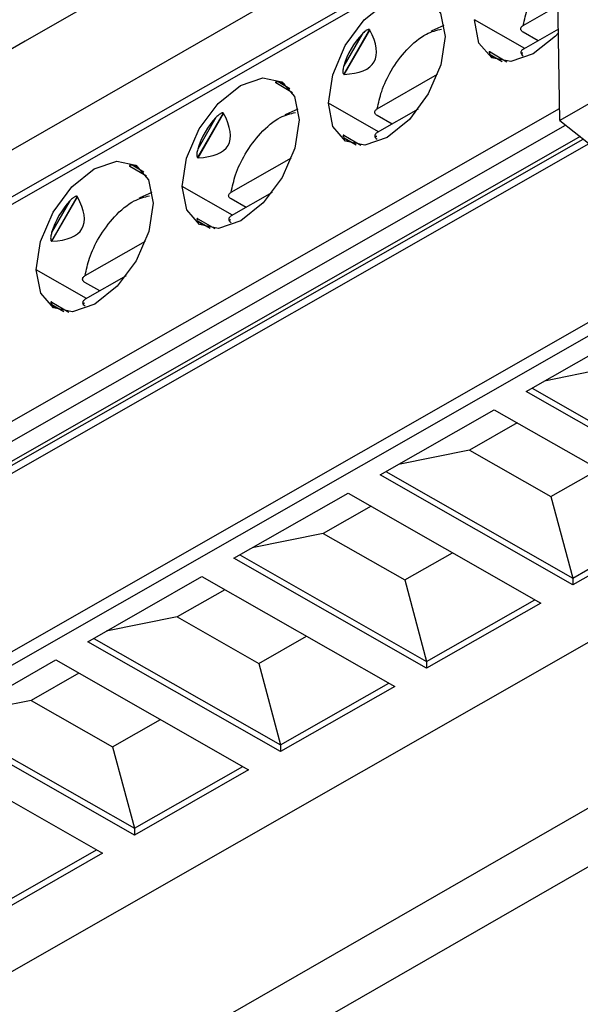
# Model space of a CAD drawing. Header units: millimetres. Extents: x 156812 to 157936, y 112087 to 113571.
# Tile 59 of 204: x 157725 to 157738, y 112288 to 112312. Entities that reach past the tile are written whole.
import ezdxf

# ---------------------------------------------------------------- set-up
doc = ezdxf.new("R2010")
doc.units = ezdxf.units.MM

msp = doc.modelspace()

# ---------------------------------------------------------------- linework, layer by layer
at = {"color": 7, "linetype": 'Continuous', "lineweight": 25}
for p, q in [((157756.95, 112320.412), (157737.807, 112309.401)), ((157737.807, 112309.401), (157737.671, 112318.706)), ((157692.921, 112290.519), (157737.707, 112316.279)), ((157737.724, 112315.091), (157692.962, 112289.518)), ((157737.727, 112314.92), (157692.857, 112289.285)), ((157728.383, 112313.363), (157724.84, 112311.325)), ((157736.923, 112311.711), (157737.767, 112312.193)), ((157736.956, 112311.154), (157735.737, 112311.849)), ((157733.189, 112311.608), (157732.566, 112310.525)), ((157733.012, 112311.501), (157732.569, 112310.731)), ((157732.577, 112310.523), (157733.197, 112311.599)), ((157737.283, 112311.34), (157736.919, 112311.548)), ((157737.775, 112311.622), (157736.925, 112311.136)), ((157724.84, 112311.325), (157721.297, 112309.287)), ((157736.115, 112311.069), (157736.527, 112310.828)), ((157736.12, 112311.007), (157736.213, 112310.927)), ((157736.12, 112311.007), (157736.411, 112310.837)), ((157736.894, 112311.056), (157736.899, 112311.032)), ((157733.38, 112309.687), (157734.845, 112310.524)), ((157731.327, 112310.078), (157730.924, 112310.314)), ((157731.127, 112310.294), (157730.978, 112310.339)), ((157731.261, 112310.174), (157730.978, 112310.339)), ((157768.891, 112310.194), (157709.804, 112276.208)), ((157733.413, 112309.129), (157732.194, 112309.825)), ((157692.879, 112284.031), (157737.803, 112309.697)), ((157770.557, 112309.731), (157709.381, 112274.543)), ((157729.645, 112309.584), (157729.023, 112308.501)), ((157729.034, 112308.498), (157729.654, 112309.575)), ((157734.373, 112309.678), (157733.382, 112309.112)), ((157729.469, 112309.477), (157729.026, 112308.707)), ((157733.74, 112309.316), (157733.376, 112309.523)), ((157737.807, 112309.401), (157739.059, 112308.415)), ((157693.092, 112283.664), (157737.948, 112309.291)), ((157738.303, 112309.011), (157693.515, 112283.422)), ((157693.663, 112283.408), (157738.376, 112308.953)), ((157694.08, 112283.454), (157738.518, 112308.842)), ((157732.572, 112309.044), (157732.983, 112308.804)), ((157732.576, 112308.983), (157732.67, 112308.903)), ((157732.576, 112308.983), (157732.868, 112308.813)), ((157733.351, 112309.032), (157733.356, 112309.008)), ((157729.837, 112307.662), (157731.302, 112308.5)), ((157727.784, 112308.054), (157727.381, 112308.29)), ((157727.584, 112308.27), (157727.435, 112308.315)), ((157727.718, 112308.15), (157727.435, 112308.315)), ((157729.87, 112307.105), (157728.651, 112307.801)), ((157730.83, 112307.654), (157729.839, 112307.088)), ((157726.102, 112307.559), (157725.479, 112306.477)), ((157725.926, 112307.453), (157725.483, 112306.683)), ((157725.491, 112306.474), (157726.111, 112307.551)), ((157730.197, 112307.292), (157729.833, 112307.499)), ((157697.239, 112280.928), (157743.229, 112307.203)), ((157729.029, 112307.02), (157729.44, 112306.78)), ((157729.033, 112306.959), (157729.127, 112306.878)), ((157729.033, 112306.959), (157729.325, 112306.789)), ((157729.808, 112307.008), (157729.813, 112306.984)), ((157743.23, 112306.875), (157697.24, 112280.6)), ((157726.293, 112305.638), (157727.759, 112306.475)), ((157726.327, 112305.081), (157725.108, 112305.776)), ((157727.287, 112305.63), (157726.296, 112305.063)), ((157726.653, 112305.268), (157726.29, 112305.475)), ((157725.486, 112304.996), (157725.897, 112304.755)), ((157725.49, 112304.935), (157725.583, 112304.854)), ((157725.49, 112304.935), (157725.781, 112304.764)), ((157726.265, 112304.984), (157726.27, 112304.96)), ((157736.99, 112302.826), (157739.758, 112304.407)), ((157739.158, 112303.428), (157737.435, 112303.08)), ((157749.739, 112303.16), (157703.749, 112276.886)), ((157737.134, 112302.908), (157741.664, 112300.323)), ((157741.665, 112300.159), (157736.99, 112302.826)), ((157733.447, 112300.802), (157736.215, 112302.383)), ((157736.215, 112302.383), (157740.889, 112299.716)), ((157736.773, 112302.065), (157735.615, 112301.403)), ((157735.615, 112301.403), (157733.892, 112301.056)), ((157735.615, 112301.403), (157737.591, 112300.276)), ((157737.591, 112300.276), (157738.748, 112300.937)), ((157738.122, 112298.135), (157733.447, 112300.802)), ((157733.591, 112300.884), (157738.121, 112298.299)), ((157729.904, 112298.778), (157732.672, 112300.359)), ((157732.672, 112300.359), (157737.346, 112297.692)), ((157737.591, 112300.276), (157738.121, 112298.299)), ((157733.23, 112300.041), (157732.072, 112299.379)), ((157738.121, 112298.299), (157740.745, 112299.798)), ((157740.889, 112299.716), (157738.122, 112298.135)), ((157732.072, 112299.379), (157730.349, 112299.032)), ((157732.072, 112299.379), (157734.048, 112298.252)), ((157730.048, 112298.86), (157734.578, 112296.274)), ((157734.048, 112298.252), (157735.205, 112298.913)), ((157734.578, 112296.11), (157729.904, 112298.778)), ((157726.361, 112296.753), (157729.129, 112298.335)), ((157729.129, 112298.335), (157733.803, 112295.667)), ((157734.048, 112298.252), (157734.578, 112296.274)), ((157738.121, 112298.299), (157738.122, 112298.135)), ((157729.687, 112298.016), (157728.529, 112297.355)), ((157734.578, 112296.274), (157737.202, 112297.774)), ((157737.346, 112297.692), (157734.578, 112296.11)), ((157728.529, 112297.355), (157726.805, 112297.007)), ((157728.529, 112297.355), (157730.505, 112296.228)), ((157730.505, 112296.228), (157731.662, 112296.889)), ((157731.035, 112294.086), (157726.361, 112296.753)), ((157726.504, 112296.835), (157731.035, 112294.25)), ((157722.818, 112294.729), (157725.586, 112296.31)), ((157725.586, 112296.31), (157730.26, 112293.643)), ((157730.505, 112296.228), (157731.035, 112294.25)), ((157734.578, 112296.274), (157734.578, 112296.11)), ((157726.143, 112295.992), (157724.986, 112295.331)), ((157731.035, 112294.25), (157733.659, 112295.749)), ((157733.803, 112295.667), (157731.035, 112294.086)), ((157724.986, 112295.331), (157723.262, 112294.983)), ((157724.986, 112295.331), (157726.962, 112294.203)), ((157727.492, 112292.062), (157722.818, 112294.729)), ((157722.961, 112294.811), (157727.492, 112292.226)), ((157726.962, 112294.203), (157728.119, 112294.865)), ((157722.042, 112294.286), (157726.717, 112291.619)), ((157731.035, 112294.25), (157731.035, 112294.086)), ((157726.962, 112294.203), (157727.492, 112292.226)), ((157727.492, 112292.226), (157730.116, 112293.725)), ((157730.26, 112293.643), (157727.492, 112292.062)), ((157727.492, 112292.226), (157727.492, 112292.062)), ((157723.948, 112290.202), (157726.573, 112291.701)), ((157726.717, 112291.619), (157723.949, 112290.038))]:
    msp.add_line(p, q, dxfattribs=at)
at = {"color": 7, "linetype": 'Continuous', "lineweight": 25, "flags": 128}
for points in [[(157732.194, 112309.825), (157732.299, 112310.515), (157732.604, 112311.223), (157733.062, 112311.842), (157733.604, 112312.277), (157734.147, 112312.461), (157734.608, 112312.368), (157734.918, 112312.011), (157735.028, 112311.444)], [(157734.689, 112311.569), (157734.712, 112311.583), (157735.006, 112311.714)], [(157737.77, 112311.524), (157737.703, 112311.452), (157737.161, 112311.017), (157736.618, 112310.832), (157736.157, 112310.925), (157735.847, 112311.282), (157735.737, 112311.849)], [(157735.028, 112311.444), (157734.923, 112310.754), (157734.618, 112310.046), (157734.16, 112309.428), (157733.618, 112308.993), (157733.075, 112308.808), (157732.614, 112308.901), (157732.304, 112309.258), (157732.194, 112309.825)], [(157728.651, 112307.801), (157728.756, 112308.491), (157729.061, 112309.199), (157729.519, 112309.817), (157730.061, 112310.252), (157730.604, 112310.437), (157731.065, 112310.344), (157731.375, 112309.987), (157731.485, 112309.42)], [(157731.146, 112309.545), (157731.169, 112309.559), (157731.463, 112309.689)], [(157731.485, 112309.42), (157731.38, 112308.73), (157731.075, 112308.022), (157730.617, 112307.403), (157730.075, 112306.968), (157729.532, 112306.784), (157729.071, 112306.877), (157728.761, 112307.234), (157728.651, 112307.801)], [(157725.108, 112305.776), (157725.213, 112306.466), (157725.518, 112307.175), (157725.976, 112307.793), (157726.518, 112308.228), (157727.061, 112308.413), (157727.522, 112308.32), (157727.832, 112307.963), (157727.942, 112307.396)], [(157727.603, 112307.521), (157727.626, 112307.534), (157727.92, 112307.665)], [(157727.942, 112307.396), (157727.837, 112306.706), (157727.532, 112305.998), (157727.074, 112305.379), (157726.532, 112304.944), (157725.989, 112304.759), (157725.528, 112304.853), (157725.218, 112305.21), (157725.108, 112305.776)]]:
    msp.add_lwpolyline(points, dxfattribs=at)
at = {"color": 7, "linetype": 'Continuous', "lineweight": 25}
for points, knots in [([(157736.923, 112311.711), (157736.953, 112311.852), (157737.019, 112312.161), (157737.263, 112312.66), (157737.526, 112313.057), (157737.713, 112313.2), (157737.751, 112313.23)], [0, 0, 0, 0, 0.255234, 0.56006, 0.910032, 1, 1, 1, 1]), ([(157736.919, 112311.548), (157736.911, 112311.553), (157736.894, 112311.564), (157736.876, 112311.584), (157736.864, 112311.606), (157736.86, 112311.633), (157736.87, 112311.672), (157736.903, 112311.696), (157736.923, 112311.711)], [0, 0, 0, 0, 0.118925, 0.243507, 0.371714, 0.501127, 0.69663, 1, 1, 1, 1]), ([(157732.577, 112310.523), (157732.947, 112310.539), (157733.198, 112310.64), (157733.41, 112311.008), (157733.37, 112311.275), (157733.197, 112311.599)], [0, 0, 0, 0, 0.5, 0.5, 1, 1, 1, 1]), ([(157733.189, 112311.608), (157733.185, 112311.609), (157733.176, 112311.613), (157733.159, 112311.61), (157733.139, 112311.603), (157733.116, 112311.591), (157733.087, 112311.571), (157733.051, 112311.541), (157733.026, 112311.515), (157733.012, 112311.501)], [0, 0, 0, 0, 0.067582, 0.145503, 0.241356, 0.359321, 0.501644, 0.730831, 1, 1, 1, 1]), ([(157733.38, 112309.687), (157733.41, 112309.827), (157733.477, 112310.135), (157733.718, 112310.645), (157734.092, 112311.147), (157734.538, 112311.525), (157734.819, 112311.593), (157734.942, 112311.623)], [0, 0, 0, 0, 0.161548, 0.354484, 0.575996, 0.815154, 1, 1, 1, 1]), ([(157736.115, 112311.069), (157736.112, 112311.07), (157736.105, 112311.074), (157736.098, 112311.073), (157736.095, 112311.07), (157736.094, 112311.062), (157736.097, 112311.049), (157736.105, 112311.031), (157736.114, 112311.016), (157736.12, 112311.007)], [0, 0, 0, 0, 0.067582, 0.145503, 0.241356, 0.359321, 0.501644, 0.730831, 1, 1, 1, 1]), ([(157736.925, 112311.136), (157736.916, 112311.13), (157736.898, 112311.119), (157736.881, 112311.1), (157736.87, 112311.082), (157736.865, 112311.067), (157736.863, 112311.043), (157736.873, 112311.008), (157736.906, 112310.985), (157736.922, 112310.973)], [0, 0, 0, 0, 0.1307377, 0.2497056, 0.3527051, 0.436995, 0.5011381, 0.7573612, 1, 1, 1, 1]), ([(157732.569, 112310.731), (157732.564, 112310.712), (157732.554, 112310.677), (157732.546, 112310.625), (157732.544, 112310.582), (157732.548, 112310.544), (157732.56, 112310.531), (157732.566, 112310.525)], [0, 0, 0, 0, 0.271288, 0.5011139, 0.7241186, 0.8836285, 1, 1, 1, 1]), ([(157730.978, 112310.339), (157730.968, 112310.34), (157730.95, 112310.341), (157730.928, 112310.338), (157730.914, 112310.333), (157730.909, 112310.325), (157730.919, 112310.317), (157730.924, 112310.314)], [0, 0, 0, 0, 0.271288, 0.5011139, 0.7241186, 0.8836285, 1, 1, 1, 1]), ([(157729.034, 112308.498), (157729.403, 112308.515), (157729.655, 112308.615), (157729.867, 112308.983), (157729.827, 112309.25), (157729.654, 112309.575)], [0, 0, 0, 0, 0.5, 0.5, 1, 1, 1, 1]), ([(157729.645, 112309.584), (157729.641, 112309.585), (157729.633, 112309.588), (157729.616, 112309.586), (157729.596, 112309.579), (157729.573, 112309.567), (157729.544, 112309.546), (157729.508, 112309.517), (157729.483, 112309.491), (157729.469, 112309.477)], [0, 0, 0, 0, 0.0675824, 0.145503, 0.2413559, 0.3593213, 0.5016441, 0.7308311, 1, 1, 1, 1]), ([(157729.837, 112307.662), (157729.867, 112307.803), (157729.934, 112308.111), (157730.175, 112308.621), (157730.549, 112309.122), (157730.995, 112309.5), (157731.276, 112309.569), (157731.398, 112309.599)], [0, 0, 0, 0, 0.161548, 0.354484, 0.575996, 0.815154, 1, 1, 1, 1]), ([(157733.376, 112309.523), (157733.368, 112309.529), (157733.351, 112309.54), (157733.333, 112309.56), (157733.321, 112309.582), (157733.317, 112309.609), (157733.327, 112309.648), (157733.36, 112309.672), (157733.38, 112309.687)], [0, 0, 0, 0, 0.118925, 0.243507, 0.371714, 0.501127, 0.69663, 1, 1, 1, 1]), ([(157733.382, 112309.112), (157733.373, 112309.106), (157733.355, 112309.095), (157733.338, 112309.075), (157733.327, 112309.058), (157733.322, 112309.043), (157733.32, 112309.019), (157733.33, 112308.984), (157733.363, 112308.96), (157733.379, 112308.949)], [0, 0, 0, 0, 0.130738, 0.249706, 0.352705, 0.436995, 0.501138, 0.757361, 1, 1, 1, 1]), ([(157732.572, 112309.044), (157732.569, 112309.046), (157732.562, 112309.05), (157732.555, 112309.049), (157732.551, 112309.045), (157732.551, 112309.038), (157732.553, 112309.025), (157732.561, 112309.007), (157732.571, 112308.991), (157732.576, 112308.983)], [0, 0, 0, 0, 0.067582, 0.145503, 0.241356, 0.359321, 0.501644, 0.730831, 1, 1, 1, 1]), ([(157729.026, 112308.707), (157729.021, 112308.688), (157729.011, 112308.653), (157729.003, 112308.601), (157729.001, 112308.557), (157729.005, 112308.519), (157729.017, 112308.507), (157729.023, 112308.501)], [0, 0, 0, 0, 0.271288, 0.501114, 0.724119, 0.883628, 1, 1, 1, 1]), ([(157727.435, 112308.315), (157727.425, 112308.316), (157727.407, 112308.317), (157727.385, 112308.314), (157727.371, 112308.309), (157727.365, 112308.301), (157727.376, 112308.293), (157727.381, 112308.29)], [0, 0, 0, 0, 0.271288, 0.5011139, 0.7241186, 0.8836285, 1, 1, 1, 1]), ([(157729.833, 112307.499), (157729.825, 112307.505), (157729.808, 112307.516), (157729.789, 112307.536), (157729.778, 112307.558), (157729.774, 112307.585), (157729.784, 112307.624), (157729.817, 112307.648), (157729.837, 112307.662)], [0, 0, 0, 0, 0.118925, 0.243507, 0.371714, 0.501127, 0.69663, 1, 1, 1, 1]), ([(157725.491, 112306.474), (157725.86, 112306.49), (157726.112, 112306.591), (157726.324, 112306.959), (157726.284, 112307.226), (157726.111, 112307.551)], [0, 0, 0, 0, 0.5, 0.5, 1, 1, 1, 1]), ([(157726.102, 112307.559), (157726.098, 112307.561), (157726.09, 112307.564), (157726.073, 112307.562), (157726.053, 112307.555), (157726.03, 112307.542), (157726.001, 112307.522), (157725.965, 112307.493), (157725.94, 112307.467), (157725.926, 112307.453)], [0, 0, 0, 0, 0.0675824, 0.145503, 0.2413559, 0.3593213, 0.5016441, 0.7308311, 1, 1, 1, 1]), ([(157726.293, 112305.638), (157726.324, 112305.778), (157726.39, 112306.087), (157726.632, 112306.596), (157727.006, 112307.098), (157727.452, 112307.476), (157727.733, 112307.545), (157727.855, 112307.575)], [0, 0, 0, 0, 0.161548, 0.354484, 0.575996, 0.815154, 1, 1, 1, 1]), ([(157729.029, 112307.02), (157729.025, 112307.022), (157729.018, 112307.025), (157729.012, 112307.025), (157729.008, 112307.021), (157729.008, 112307.014), (157729.01, 112307.001), (157729.018, 112306.982), (157729.028, 112306.967), (157729.033, 112306.959)], [0, 0, 0, 0, 0.067582, 0.145503, 0.241356, 0.359321, 0.501644, 0.730831, 1, 1, 1, 1]), ([(157729.839, 112307.088), (157729.83, 112307.082), (157729.812, 112307.07), (157729.795, 112307.051), (157729.784, 112307.034), (157729.779, 112307.019), (157729.776, 112306.995), (157729.787, 112306.96), (157729.82, 112306.936), (157729.836, 112306.925)], [0, 0, 0, 0, 0.130738, 0.249706, 0.352705, 0.436995, 0.501138, 0.757361, 1, 1, 1, 1]), ([(157725.483, 112306.683), (157725.478, 112306.664), (157725.468, 112306.629), (157725.459, 112306.577), (157725.458, 112306.533), (157725.462, 112306.495), (157725.474, 112306.482), (157725.479, 112306.477)], [0, 0, 0, 0, 0.271288, 0.501114, 0.724119, 0.883628, 1, 1, 1, 1]), ([(157726.29, 112305.475), (157726.282, 112305.48), (157726.265, 112305.491), (157726.246, 112305.511), (157726.235, 112305.533), (157726.231, 112305.56), (157726.241, 112305.599), (157726.274, 112305.623), (157726.293, 112305.638)], [0, 0, 0, 0, 0.118925, 0.243507, 0.371714, 0.501127, 0.69663, 1, 1, 1, 1]), ([(157725.486, 112304.996), (157725.482, 112304.998), (157725.475, 112305.001), (157725.469, 112305.001), (157725.465, 112304.997), (157725.464, 112304.989), (157725.467, 112304.977), (157725.475, 112304.958), (157725.485, 112304.943), (157725.49, 112304.935)], [0, 0, 0, 0, 0.067582, 0.145503, 0.241356, 0.359321, 0.501644, 0.730831, 1, 1, 1, 1]), ([(157726.296, 112305.063), (157726.287, 112305.057), (157726.269, 112305.046), (157726.251, 112305.027), (157726.241, 112305.009), (157726.236, 112304.995), (157726.233, 112304.971), (157726.243, 112304.935), (157726.276, 112304.912), (157726.293, 112304.9)], [0, 0, 0, 0, 0.130738, 0.249706, 0.352705, 0.436995, 0.501138, 0.757361, 1, 1, 1, 1])]:
    msp.add_open_spline(points, degree=3, knots=knots, dxfattribs=at)
for points in [[(157733.012, 112311.501), (157732.808, 112311.286), (157732.653, 112311.016), (157732.569, 112310.731)], [(157733.197, 112311.599), (157733.195, 112311.603), (157733.192, 112311.606), (157733.189, 112311.608)], [(157732.566, 112310.525), (157732.569, 112310.523), (157732.573, 112310.522), (157732.577, 112310.523)], [(157729.654, 112309.575), (157729.652, 112309.579), (157729.649, 112309.582), (157729.645, 112309.584)], [(157729.469, 112309.477), (157729.265, 112309.262), (157729.11, 112308.992), (157729.026, 112308.707)], [(157729.023, 112308.501), (157729.026, 112308.499), (157729.03, 112308.498), (157729.034, 112308.498)], [(157725.926, 112307.453), (157725.722, 112307.237), (157725.567, 112306.968), (157725.483, 112306.683)], [(157726.111, 112307.551), (157726.109, 112307.554), (157726.106, 112307.557), (157726.102, 112307.559)], [(157725.479, 112306.477), (157725.483, 112306.475), (157725.487, 112306.474), (157725.491, 112306.474)]]:
    msp.add_open_spline(points, degree=3, dxfattribs=at)

doc.saveas('drawing.dxf')
